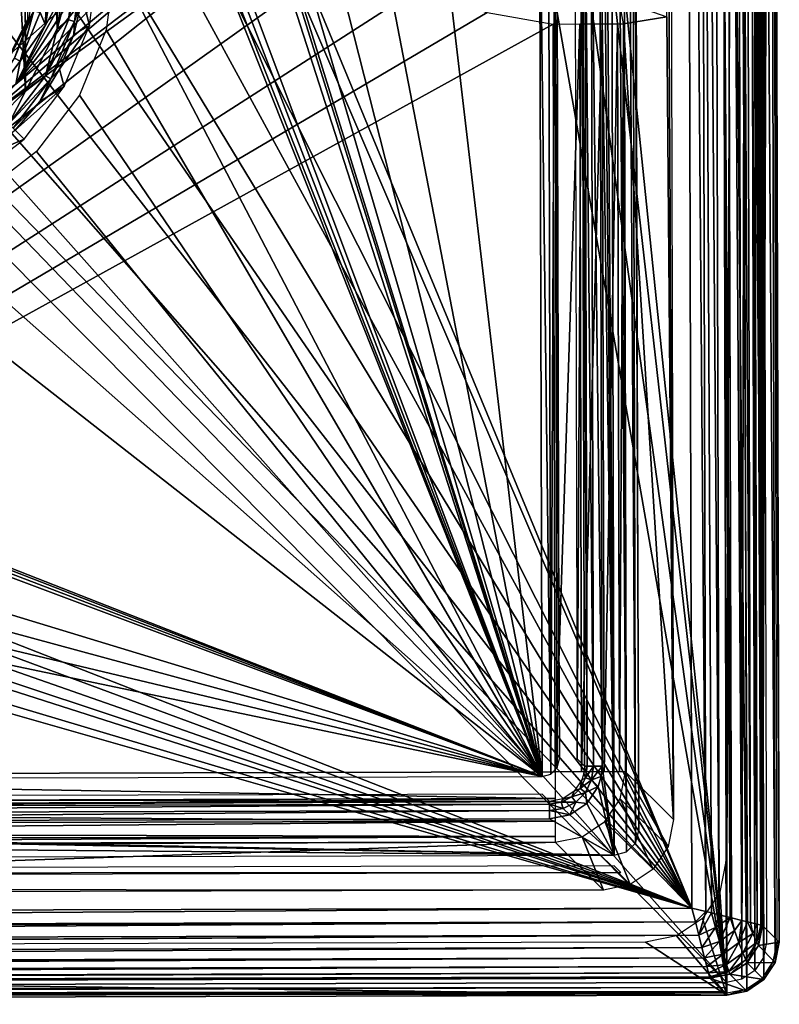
# Model space of a CAD drawing. Header units: millimetres. Extents: x -75 to 75, y -30 to 50.
# Tile 201 of 256: x 30 to 52, y -30 to -2. Entities that reach past the tile are written whole.
import ezdxf

# ---------------------------------------------------------------- set-up
doc = ezdxf.new("R2010")
doc.units = ezdxf.units.MM
doc.header["$LTSCALE"] = 81.481481
for name, color, linetype in [('631', 7, 'CONTINUOUS'), ('632', 7, 'CONTINUOUS'), ('633', 7, 'CONTINUOUS'), ('641', 7, 'CONTINUOUS'), ('646', 7, 'CONTINUOUS'), ('647', 7, 'CONTINUOUS'), ('653', 7, 'CONTINUOUS'), ('654', 7, 'CONTINUOUS'), ('655', 7, 'CONTINUOUS'), ('657', 7, 'CONTINUOUS'), ('662', 7, 'CONTINUOUS'), ('663', 7, 'CONTINUOUS'), ('675', 7, 'CONTINUOUS'), ('676', 7, 'CONTINUOUS'), ('677', 7, 'CONTINUOUS'), ('693', 7, 'CONTINUOUS'), ('749', 7, 'CONTINUOUS'), ('770', 7, 'CONTINUOUS'), ('771', 7, 'CONTINUOUS'), ('774', 7, 'CONTINUOUS'), ('775', 7, 'CONTINUOUS'), ('778', 7, 'CONTINUOUS'), ('781', 7, 'CONTINUOUS'), ('782', 7, 'CONTINUOUS'), ('787', 7, 'CONTINUOUS'), ('790', 7, 'CONTINUOUS'), ('791', 7, 'CONTINUOUS'), ('796', 7, 'CONTINUOUS'), ('799', 7, 'CONTINUOUS'), ('800', 7, 'CONTINUOUS'), ('850', 7, 'CONTINUOUS')]:
    doc.layers.add(name, color=color, linetype=linetype)

msp = doc.modelspace()

# ---------------------------------------------------------------- linework, layer by layer
at = {"layer": '631', "color": 7, "linetype": 'Continuous', "true_color": 0xe0f2ff}
for points in [[(49.871, 49.333, 160.5), (50.076, -28.941, 160.5), (46.05, 10.186, 160.5), (49.871, 49.333, 160.5)], [(50.307, 49.247, 160.5), (50.076, -28.941, 160.5), (49.871, 49.333, 160.5), (50.307, 49.247, 160.5)], [(50.511, -28.854, 160.5), (50.076, -28.941, 160.5), (50.307, 49.247, 160.5), (50.511, -28.854, 160.5)], [(50.676, 49.002, 160.5), (50.511, -28.854, 160.5), (50.307, 49.247, 160.5), (50.676, 49.002, 160.5)], [(50.879, -28.606, 160.5), (50.511, -28.854, 160.5), (50.676, 49.002, 160.5), (50.879, -28.606, 160.5)], [(50.924, 48.633, 160.5), (50.879, -28.606, 160.5), (50.676, 49.002, 160.5), (50.924, 48.633, 160.5)], [(51.125, -28.236, 160.5), (50.879, -28.606, 160.5), (50.924, 48.633, 160.5), (51.125, -28.236, 160.5)], [(51.012, 48.199, 160.5), (51.125, -28.236, 160.5), (50.924, 48.633, 160.5), (51.012, 48.199, 160.5)], [(51.21, -27.801, 160.5), (51.125, -28.236, 160.5), (51.012, 48.199, 160.5), (51.21, -27.801, 160.5)], [(37.662, 8.684, 160.5), (29.86, -3.381, 160.5), (37.397, 10.163, 160.5), (37.662, 8.684, 160.5)], [(29.86, -3.381, 160.5), (30.707, -1.707, 160.5), (37.397, 10.163, 160.5), (29.86, -3.381, 160.5)], [(30.707, -1.707, 160.5), (30.995, 0.146, 160.5), (37.397, 10.163, 160.5), (30.707, -1.707, 160.5)], [(46.05, 10.186, 160.5), (50.076, -28.941, 160.5), (45.793, 8.705, 160.5), (46.05, 10.186, 160.5)], [(45.793, 8.705, 160.5), (50.076, -28.941, 160.5), (45.045, 7.402, 160.5), (45.793, 8.705, 160.5)], [(38.417, 7.385, 160.5), (29.86, -3.381, 160.5), (37.662, 8.684, 160.5), (38.417, 7.385, 160.5)], [(39.57, 6.422, 160.5), (29.86, -3.381, 160.5), (38.417, 7.385, 160.5), (39.57, 6.422, 160.5)], [(45.045, 7.402, 160.5), (50.076, -28.941, 160.5), (43.897, 6.433, 160.5), (45.045, 7.402, 160.5)], [(50.076, -28.941, 160.5), (28.537, -4.711, 160.5), (43.897, 6.433, 160.5), (50.076, -28.941, 160.5)], [(43.897, 6.433, 160.5), (28.537, -4.711, 160.5), (42.486, 5.916, 160.5), (43.897, 6.433, 160.5)], [(40.984, 5.912, 160.5), (29.86, -3.381, 160.5), (39.57, 6.422, 160.5), (40.984, 5.912, 160.5)], [(42.486, 5.916, 160.5), (28.537, -4.711, 160.5), (40.984, 5.912, 160.5), (42.486, 5.916, 160.5)], [(28.537, -4.711, 160.5), (29.86, -3.381, 160.5), (40.984, 5.912, 160.5), (28.537, -4.711, 160.5)], [(26.867, -5.567, 160.5), (28.537, -4.711, 160.5), (50.076, -28.941, 160.5), (26.867, -5.567, 160.5)], [(-49.924, -29.202, 160.5), (26.867, -5.567, 160.5), (50.076, -28.941, 160.5), (-49.924, -29.202, 160.5)]]:
    msp.add_3dface(points, dxfattribs=at)
at = {"layer": '632', "color": 7, "linetype": 'Continuous', "true_color": 0xe0f2ff}
for points in [[(50.077, -29.304, 168), (49.871, 49.696, 168), (49.87, 45.891, 168), (50.077, -29.304, 168)], [(50.65, -29.188, 168), (49.871, 49.696, 168), (50.077, -29.304, 168), (50.65, -29.188, 168)], [(50.445, 49.583, 168), (49.871, 49.696, 168), (50.65, -29.188, 168), (50.445, 49.583, 168)], [(51.136, -28.862, 168), (50.445, 49.583, 168), (50.65, -29.188, 168), (51.136, -28.862, 168)], [(50.932, 49.259, 168), (50.445, 49.583, 168), (51.136, -28.862, 168), (50.932, 49.259, 168)], [(51.46, -28.374, 168), (50.932, 49.259, 168), (51.136, -28.862, 168), (51.46, -28.374, 168)], [(51.259, 48.773, 168), (50.932, 49.259, 168), (51.46, -28.374, 168), (51.259, 48.773, 168)], [(51.573, -27.8, 168), (51.259, 48.773, 168), (51.46, -28.374, 168), (51.573, -27.8, 168)], [(51.374, 48.2, 168), (51.259, 48.773, 168), (51.573, -27.8, 168), (51.374, 48.2, 168)], [(46.693, 45.698, 168), (46.362, 43.163, 168), (46.879, -25.323, 168), (46.693, 45.698, 168)], [(47.226, -25.229, 168), (46.693, 45.698, 168), (46.879, -25.323, 168), (47.226, -25.229, 168)], [(47.047, 45.603, 168), (46.693, 45.698, 168), (47.226, -25.229, 168), (47.047, 45.603, 168)], [(50.056, -25.499, 168), (50.077, -29.304, 168), (49.87, 45.891, 168), (50.056, -25.499, 168)], [(47.48, -24.977, 168), (47.047, 45.603, 168), (47.226, -25.229, 168), (47.48, -24.977, 168)], [(47.3, 45.349, 168), (47.047, 45.603, 168), (47.48, -24.977, 168), (47.3, 45.349, 168)], [(47.575, -24.623, 168), (47.3, 45.349, 168), (47.48, -24.977, 168), (47.575, -24.623, 168)], [(47.393, 45.001, 168), (47.3, 45.349, 168), (47.575, -24.623, 168), (47.393, 45.001, 168)], [(46.362, 43.163, 168), (46.43, 17.227, 168), (46.879, -25.323, 168), (46.362, 43.163, 168)], [(28.66, 25.268, 168), (30.138, -3.582, 168), (30.066, 23.87, 168), (28.66, 25.268, 168)], [(28.739, -4.988, 168), (30.138, -3.582, 168), (28.66, 25.268, 168), (28.739, -4.988, 168)], [(30.066, 23.87, 168), (31.033, -1.812, 168), (30.971, 22.105, 168), (30.066, 23.87, 168)], [(30.138, -3.582, 168), (31.033, -1.812, 168), (30.066, 23.87, 168), (30.138, -3.582, 168)], [(31.033, -1.812, 168), (31.338, 0.147, 168), (30.971, 22.105, 168), (31.033, -1.812, 168)], [(46.43, 17.227, 168), (46.467, 3.146, 168), (46.879, -25.323, 168), (46.43, 17.227, 168)], [(46.467, 3.146, 168), (46.534, -22.79, 168), (46.879, -25.323, 168), (46.467, 3.146, 168)], [(46.534, -22.79, 168), (46.506, -23.084, 168), (46.879, -25.323, 168), (46.534, -22.79, 168)], [(46.506, -23.084, 168), (46.421, -23.366, 168), (46.879, -25.323, 168), (46.506, -23.084, 168)], [(46.421, -23.366, 168), (46.097, -23.851, 168), (46.879, -25.323, 168), (46.421, -23.366, 168)], [(46.097, -23.851, 168), (45.613, -24.176, 168), (46.879, -25.323, 168), (46.097, -23.851, 168)], [(45.04, -24.292, 168), (2.355, -24.403, 168), (46.879, -25.323, 168), (45.04, -24.292, 168)], [(45.613, -24.176, 168), (45.04, -24.292, 168), (46.879, -25.323, 168), (45.613, -24.176, 168)], [(46.879, -25.323, 168), (-44.913, -24.527, 168), (-46.745, -25.567, 168), (46.879, -25.323, 168)], [(-2.227, -24.415, 168), (-44.913, -24.527, 168), (46.879, -25.323, 168), (-2.227, -24.415, 168)], [(2.355, -24.403, 168), (-2.227, -24.415, 168), (46.879, -25.323, 168), (2.355, -24.403, 168)], [(49.884, -26.378, 168), (50.077, -29.304, 168), (50.056, -25.499, 168), (49.884, -26.378, 168)], [(49.392, -27.122, 168), (50.077, -29.304, 168), (49.884, -26.378, 168), (49.392, -27.122, 168)], [(48.652, -27.621, 168), (50.077, -29.304, 168), (49.392, -27.122, 168), (48.652, -27.621, 168)], [(47.768, -27.8, 168), (50.077, -29.304, 168), (48.652, -27.621, 168), (47.768, -27.8, 168)], [(-47.622, -28.049, 168), (50.077, -29.304, 168), (47.768, -27.8, 168), (-47.622, -28.049, 168)], [(-49.923, -29.565, 168), (50.077, -29.304, 168), (-47.622, -28.049, 168), (-49.923, -29.565, 168)]]:
    msp.add_3dface(points, dxfattribs=at)
at = {"layer": '633', "color": 7, "linetype": 'Continuous', "true_color": 0xe0f2ff}
for points in [[(29.353, 23.349, 165.5), (30.133, 21.83, 165.5), (29.422, -3.065, 165.5), (29.353, 23.349, 165.5)], [(29.422, -3.065, 165.5), (30.133, 21.83, 165.5), (30.194, -1.542, 165.5), (29.422, -3.065, 165.5)]]:
    msp.add_3dface(points, dxfattribs=at)
at = {"layer": '641', "color": 7, "linetype": 'Continuous', "true_color": 0xe0f2ff}
for points in [[(30.495, 0.145, 160.996), (30.378, -1.295, 160.748), (30.231, -1.554, 160.996), (30.495, 0.145, 160.996)], [(30.747, 0.146, 160.566), (30.707, -1.707, 160.5), (30.555, -1.342, 160.566), (30.747, 0.146, 160.566)], [(30.995, 0.146, 160.5), (30.707, -1.707, 160.5), (30.747, 0.146, 160.566), (30.995, 0.146, 160.5)], [(30.378, -1.295, 160.748), (29.826, -2.639, 160.748), (30.231, -1.554, 160.996), (30.378, -1.295, 160.748)], [(30.378, -1.295, 160.748), (29.984, -2.73, 160.566), (29.826, -2.639, 160.748), (30.378, -1.295, 160.748)], [(30.555, -1.342, 160.566), (29.984, -2.73, 160.566), (30.378, -1.295, 160.748), (30.555, -1.342, 160.566)], [(30.555, -1.342, 160.566), (30.707, -1.707, 160.5), (29.984, -2.73, 160.566), (30.555, -1.342, 160.566)], [(30.231, -1.554, 160.996), (29.826, -2.639, 160.748), (29.454, -3.088, 160.996), (30.231, -1.554, 160.996)], [(30.707, -1.707, 160.5), (29.86, -3.381, 160.5), (29.984, -2.73, 160.566), (30.707, -1.707, 160.5)], [(29.984, -2.73, 160.566), (29.074, -3.923, 160.566), (29.826, -2.639, 160.748), (29.984, -2.73, 160.566)], [(29.984, -2.73, 160.566), (29.86, -3.381, 160.5), (29.074, -3.923, 160.566), (29.984, -2.73, 160.566)]]:
    msp.add_3dface(points, dxfattribs=at)
at = {"layer": '646', "color": 7, "linetype": 'Continuous', "true_color": 0xe0f2ff}
for points in [[(32.738, 7.755, 163), (44.825, -23.081, 163), (32.918, 7.937, 163), (32.738, 7.755, 163)], [(32.918, 7.937, 163), (44.825, -23.081, 163), (33.17, 8.006, 163), (32.918, 7.937, 163)], [(33.17, 8.006, 163), (44.825, -23.081, 163), (34.824, 8.011, 163), (33.17, 8.006, 163)], [(34.824, 8.011, 163), (44.825, -23.081, 163), (35.106, 7.924, 163), (34.824, 8.011, 163)], [(35.106, 7.924, 163), (44.825, -23.081, 163), (35.29, 7.692, 163), (35.106, 7.924, 163)], [(32.673, 7.507, 163), (44.825, -23.081, 163), (32.738, 7.755, 163), (32.673, 7.507, 163)], [(35.29, 7.692, 163), (44.825, -23.081, 163), (36.317, 5.895, 163), (35.29, 7.692, 163)], [(32.692, 0.151, 163), (44.825, -23.081, 163), (32.673, 7.507, 163), (32.692, 0.151, 163)], [(36.317, 5.895, 163), (44.825, -23.081, 163), (37.83, 4.483, 163), (36.317, 5.895, 163)], [(37.83, 4.483, 163), (44.825, -23.081, 163), (39.695, 3.584, 163), (37.83, 4.483, 163)], [(39.695, 3.584, 163), (44.825, -23.081, 163), (41.742, 3.279, 163), (39.695, 3.584, 163)], [(41.742, 3.279, 163), (44.825, -23.081, 163), (44.757, 3.287, 163), (41.742, 3.279, 163)], [(45.005, 3.221, 163), (44.757, 3.287, 163), (45.077, -23.012, 163), (45.005, 3.221, 163)], [(44.757, 3.287, 163), (44.825, -23.081, 163), (45.077, -23.012, 163), (44.757, 3.287, 163)], [(45.187, 3.041, 163), (45.005, 3.221, 163), (45.077, -23.012, 163), (45.187, 3.041, 163)], [(45.257, -22.83, 163), (45.187, 3.041, 163), (45.077, -23.012, 163), (45.257, -22.83, 163)], [(45.323, -22.581, 163), (45.187, 3.041, 163), (45.257, -22.83, 163), (45.323, -22.581, 163)], [(45.256, 2.788, 163), (45.187, 3.041, 163), (45.323, -22.581, 163), (45.256, 2.788, 163)], [(32.435, -1.841, 163), (44.825, -23.081, 163), (32.692, 0.151, 163), (32.435, -1.841, 163)], [(31.672, -3.698, 163), (44.825, -23.081, 163), (32.435, -1.841, 163), (31.672, -3.698, 163)], [(30.453, -5.295, 163), (44.825, -23.081, 163), (31.672, -3.698, 163), (30.453, -5.295, 163)], [(28.863, -6.521, 163), (44.825, -23.081, 163), (30.453, -5.295, 163), (28.863, -6.521, 163)], [(27.01, -7.295, 163), (44.825, -23.081, 163), (28.863, -6.521, 163), (27.01, -7.295, 163)], [(5.414, -7.613, 163), (44.825, -23.081, 163), (25.02, -7.562, 163), (5.414, -7.613, 163)], [(25.02, -7.562, 163), (44.825, -23.081, 163), (27.01, -7.295, 163), (25.02, -7.562, 163)], [(4.982, -7.864, 163), (44.825, -23.081, 163), (5.161, -7.682, 163), (4.982, -7.864, 163)], [(5.161, -7.682, 163), (44.825, -23.081, 163), (5.414, -7.613, 163), (5.161, -7.682, 163)], [(4.917, -8.112, 163), (44.825, -23.081, 163), (4.982, -7.864, 163), (4.917, -8.112, 163)], [(4.924, -10.922, 163), (44.825, -23.081, 163), (4.917, -8.112, 163), (4.924, -10.922, 163)], [(4.757, -12.203, 163), (44.825, -23.081, 163), (4.924, -10.922, 163), (4.757, -12.203, 163)], [(4.261, -13.395, 163), (44.825, -23.081, 163), (4.757, -12.203, 163), (4.261, -13.395, 163)], [(3.47, -14.417, 163), (44.825, -23.081, 163), (4.261, -13.395, 163), (3.47, -14.417, 163)], [(2.706, -23.191, 163), (44.825, -23.081, 163), (3.47, -14.417, 163), (2.706, -23.191, 163)]]:
    msp.add_3dface(points, dxfattribs=at)
at = {"layer": '647', "color": 7, "linetype": 'Continuous', "true_color": 0xe0f2ff}
for points in [[(51.374, 48.2, 168), (51.573, -27.8, 168), (51.312, 48.199, 160.797), (51.374, 48.2, 168)], [(51.312, 48.199, 160.797), (51.573, -27.8, 168), (51.51, -27.8, 160.797), (51.312, 48.199, 160.797)]]:
    msp.add_3dface(points, dxfattribs=at)
at = {"layer": '653', "color": 7, "linetype": 'Continuous', "true_color": 0xe0f2ff}
for points in [[(-49.923, -29.565, 168), (-49.923, -29.502, 160.797), (50.077, -29.241, 160.797), (-49.923, -29.565, 168)], [(50.077, -29.304, 168), (-49.923, -29.565, 168), (50.077, -29.241, 160.797), (50.077, -29.304, 168)]]:
    msp.add_3dface(points, dxfattribs=at)
at = {"layer": '654', "color": 7, "linetype": 'Continuous', "true_color": 0xe0f2ff}
for points in [[(51.51, -27.8, 160.797), (51.46, -28.374, 168), (51.402, -28.351, 160.797), (51.51, -27.8, 160.797)], [(51.573, -27.8, 168), (51.46, -28.374, 168), (51.51, -27.8, 160.797), (51.573, -27.8, 168)], [(51.402, -28.351, 160.797), (51.136, -28.862, 168), (51.092, -28.818, 160.797), (51.402, -28.351, 160.797)], [(51.46, -28.374, 168), (51.136, -28.862, 168), (51.402, -28.351, 160.797), (51.46, -28.374, 168)], [(51.092, -28.818, 160.797), (50.65, -29.188, 168), (50.626, -29.13, 160.797), (51.092, -28.818, 160.797)], [(51.136, -28.862, 168), (50.65, -29.188, 168), (51.092, -28.818, 160.797), (51.136, -28.862, 168)], [(50.65, -29.188, 168), (50.077, -29.304, 168), (50.626, -29.13, 160.797), (50.65, -29.188, 168)], [(50.077, -29.304, 168), (50.077, -29.241, 160.797), (50.626, -29.13, 160.797), (50.077, -29.304, 168)]]:
    msp.add_3dface(points, dxfattribs=at)
at = {"layer": '655', "color": 7, "linetype": 'Continuous', "true_color": 0xe0f2ff}
for points in [[(46.879, -25.622, 167.721), (-46.745, -25.867, 167.721), (47.07, -25.812, 165), (46.879, -25.622, 167.721)], [(47.07, -25.812, 165), (-46.745, -25.867, 167.721), (-46.934, -26.057, 165), (47.07, -25.812, 165)]]:
    msp.add_3dface(points, dxfattribs=at)
at = {"layer": '657', "color": 7, "linetype": 'Continuous', "true_color": 0xe0f2ff}
for points in [[(-49.924, -29.202, 160.5), (50.076, -28.941, 160.5), (50.076, -29.09, 160.54), (-49.924, -29.202, 160.5)], [(-49.923, -29.351, 160.54), (-49.924, -29.202, 160.5), (50.076, -29.09, 160.54), (-49.923, -29.351, 160.54)], [(50.076, -29.2, 160.648), (-49.923, -29.351, 160.54), (50.076, -29.09, 160.54), (50.076, -29.2, 160.648)], [(50.077, -29.241, 160.797), (-49.923, -29.461, 160.648), (50.076, -29.2, 160.648), (50.077, -29.241, 160.797)], [(-49.923, -29.461, 160.648), (-49.923, -29.351, 160.54), (50.076, -29.2, 160.648), (-49.923, -29.461, 160.648)], [(50.077, -29.241, 160.797), (-49.923, -29.502, 160.797), (-49.923, -29.461, 160.648), (50.077, -29.241, 160.797)]]:
    msp.add_3dface(points, dxfattribs=at)
at = {"layer": '662', "color": 7, "linetype": 'Continuous', "true_color": 0xe0f2ff}
for points in [[(2.707, -23.691, 163.474), (2.353, -23.904, 167.526), (45.039, -23.792, 167.526), (2.707, -23.691, 163.474)], [(44.826, -23.581, 163.474), (2.707, -23.691, 163.474), (45.039, -23.792, 167.526), (44.826, -23.581, 163.474)]]:
    msp.add_3dface(points, dxfattribs=at)
at = {"layer": '663', "color": 7, "linetype": 'Continuous', "true_color": 0xe0f2ff}
for points in [[(45.756, 2.79, 163.474), (45.822, -22.579, 163.474), (45.967, 3.145, 167.526), (45.756, 2.79, 163.474)], [(45.822, -22.579, 163.474), (46.035, -22.791, 167.526), (45.967, 3.145, 167.526), (45.822, -22.579, 163.474)]]:
    msp.add_3dface(points, dxfattribs=at)
at = {"layer": '675', "color": 7, "linetype": 'Continuous', "true_color": 0xe0f2ff}
for points in [[(45.967, 3.145, 167.526), (46.035, -22.791, 167.526), (46.11, -22.791, 167.765), (45.967, 3.145, 167.526)], [(46.042, 3.145, 167.765), (45.967, 3.145, 167.526), (46.11, -22.791, 167.765), (46.042, 3.145, 167.765)], [(46.292, -22.79, 167.937), (46.042, 3.145, 167.765), (46.11, -22.791, 167.765), (46.292, -22.79, 167.937)], [(46.224, 3.145, 167.937), (46.042, 3.145, 167.765), (46.292, -22.79, 167.937), (46.224, 3.145, 167.937)], [(46.534, -22.79, 168), (46.467, 3.146, 168), (46.224, 3.145, 167.937), (46.534, -22.79, 168)], [(46.534, -22.79, 168), (46.224, 3.145, 167.937), (46.292, -22.79, 167.937), (46.534, -22.79, 168)]]:
    msp.add_3dface(points, dxfattribs=at)
at = {"layer": '676', "color": 7, "linetype": 'Continuous', "true_color": 0xe0f2ff}
for points in [[(46.11, -22.791, 167.765), (46.016, -22.988, 167.531), (46.062, -23.124, 167.771), (46.11, -22.791, 167.765)], [(46.11, -22.791, 167.765), (46.035, -22.791, 167.526), (46.016, -22.988, 167.531), (46.11, -22.791, 167.765)], [(46.292, -22.79, 167.937), (46.062, -23.124, 167.771), (46.237, -23.181, 167.941), (46.292, -22.79, 167.937)], [(46.292, -22.79, 167.937), (46.11, -22.791, 167.765), (46.062, -23.124, 167.771), (46.292, -22.79, 167.937)], [(46.534, -22.79, 168), (46.292, -22.79, 167.937), (46.237, -23.181, 167.941), (46.534, -22.79, 168)], [(46.506, -23.084, 168), (46.534, -22.79, 168), (46.237, -23.181, 167.941), (46.506, -23.084, 168)], [(45.96, -23.176, 167.534), (45.744, -23.499, 167.537), (45.911, -23.426, 167.774), (45.96, -23.176, 167.534)], [(46.062, -23.124, 167.771), (45.96, -23.176, 167.534), (45.911, -23.426, 167.774), (46.062, -23.124, 167.771)], [(46.062, -23.124, 167.771), (45.911, -23.426, 167.774), (46.237, -23.181, 167.941), (46.062, -23.124, 167.771)], [(46.237, -23.181, 167.941), (45.911, -23.426, 167.774), (46.062, -23.535, 167.942), (46.237, -23.181, 167.941)], [(46.016, -22.988, 167.531), (45.96, -23.176, 167.534), (46.062, -23.124, 167.771), (46.016, -22.988, 167.531)], [(46.421, -23.366, 168), (46.237, -23.181, 167.941), (46.062, -23.535, 167.942), (46.421, -23.366, 168)], [(46.421, -23.366, 168), (46.506, -23.084, 168), (46.237, -23.181, 167.941), (46.421, -23.366, 168)], [(45.744, -23.499, 167.537), (45.421, -23.716, 167.534), (45.673, -23.666, 167.774), (45.744, -23.499, 167.537)], [(45.911, -23.426, 167.774), (45.744, -23.499, 167.537), (45.673, -23.666, 167.774), (45.911, -23.426, 167.774)], [(45.911, -23.426, 167.774), (45.673, -23.666, 167.774), (46.062, -23.535, 167.942), (45.911, -23.426, 167.774)], [(46.097, -23.851, 168), (46.421, -23.366, 168), (46.062, -23.535, 167.942), (46.097, -23.851, 168)], [(45.421, -23.716, 167.534), (45.039, -23.792, 167.526), (45.372, -23.818, 167.771), (45.421, -23.716, 167.534)], [(45.372, -23.818, 167.771), (45.039, -23.792, 167.526), (45.039, -23.868, 167.765), (45.372, -23.818, 167.771)], [(45.673, -23.666, 167.774), (45.421, -23.716, 167.534), (45.372, -23.818, 167.771), (45.673, -23.666, 167.774)], [(45.673, -23.666, 167.774), (45.372, -23.818, 167.771), (45.783, -23.815, 167.942), (45.673, -23.666, 167.774)], [(46.062, -23.535, 167.942), (45.673, -23.666, 167.774), (45.783, -23.815, 167.942), (46.062, -23.535, 167.942)], [(46.097, -23.851, 168), (46.062, -23.535, 167.942), (45.783, -23.815, 167.942), (46.097, -23.851, 168)], [(45.372, -23.818, 167.771), (45.039, -23.868, 167.765), (45.429, -23.993, 167.941), (45.372, -23.818, 167.771)], [(45.429, -23.993, 167.941), (45.039, -23.868, 167.765), (45.04, -24.05, 167.937), (45.429, -23.993, 167.941)], [(45.613, -24.176, 168), (45.429, -23.993, 167.941), (45.04, -24.05, 167.937), (45.613, -24.176, 168)], [(45.04, -24.292, 168), (45.613, -24.176, 168), (45.04, -24.05, 167.937), (45.04, -24.292, 168)], [(45.783, -23.815, 167.942), (45.372, -23.818, 167.771), (45.429, -23.993, 167.941), (45.783, -23.815, 167.942)], [(45.613, -24.176, 168), (45.783, -23.815, 167.942), (45.429, -23.993, 167.941), (45.613, -24.176, 168)], [(45.613, -24.176, 168), (46.097, -23.851, 168), (45.783, -23.815, 167.942), (45.613, -24.176, 168)]]:
    msp.add_3dface(points, dxfattribs=at)
at = {"layer": '677', "color": 7, "linetype": 'Continuous', "true_color": 0xe0f2ff}
for points in [[(45.039, -23.792, 167.526), (2.353, -23.904, 167.526), (2.353, -23.979, 167.765), (45.039, -23.792, 167.526)], [(45.039, -23.868, 167.765), (45.039, -23.792, 167.526), (2.353, -23.979, 167.765), (45.039, -23.868, 167.765)], [(2.354, -24.161, 167.937), (45.039, -23.868, 167.765), (2.353, -23.979, 167.765), (2.354, -24.161, 167.937)], [(45.04, -24.05, 167.937), (45.039, -23.868, 167.765), (2.354, -24.161, 167.937), (45.04, -24.05, 167.937)], [(2.355, -24.403, 168), (45.04, -24.05, 167.937), (2.354, -24.161, 167.937), (2.355, -24.403, 168)], [(2.355, -24.403, 168), (45.04, -24.292, 168), (45.04, -24.05, 167.937), (2.355, -24.403, 168)]]:
    msp.add_3dface(points, dxfattribs=at)
at = {"layer": '693', "color": 7, "linetype": 'Continuous', "true_color": 0xe0f2ff}
for points in [[(31.954, -1.713, 163.456), (32.194, 0.149, 163.456), (31.755, -0.921, 167.544), (31.954, -1.713, 163.456)], [(31.507, -1.965, 167.544), (31.954, -1.713, 163.456), (31.755, -0.921, 167.544), (31.507, -1.965, 167.544)], [(31.1, -2.957, 167.544), (31.954, -1.713, 163.456), (31.507, -1.965, 167.544), (31.1, -2.957, 167.544)], [(31.24, -3.45, 163.456), (31.954, -1.713, 163.456), (31.1, -2.957, 167.544), (31.24, -3.45, 163.456)], [(30.541, -3.874, 167.544), (31.24, -3.45, 163.456), (31.1, -2.957, 167.544), (30.541, -3.874, 167.544)], [(30.1, -4.943, 163.456), (31.24, -3.45, 163.456), (29.847, -4.691, 167.544), (30.1, -4.943, 163.456)], [(29.847, -4.691, 167.544), (31.24, -3.45, 163.456), (30.541, -3.874, 167.544), (29.847, -4.691, 167.544)], [(29.033, -5.39, 167.544), (30.1, -4.943, 163.456), (29.847, -4.691, 167.544), (29.033, -5.39, 167.544)], [(28.613, -6.091, 163.456), (30.1, -4.943, 163.456), (29.033, -5.39, 167.544), (28.613, -6.091, 163.456)]]:
    msp.add_3dface(points, dxfattribs=at)
at = {"layer": '749', "color": 7, "linetype": 'Continuous', "true_color": 0xe0f2ff}
for points in [[(31.033, -1.812, 168), (31.356, -1.555, 167.94), (31.576, 0.148, 167.94), (31.033, -1.812, 168)], [(31.338, 0.147, 168), (31.033, -1.812, 168), (31.576, 0.148, 167.94), (31.338, 0.147, 168)], [(31.531, -1.601, 167.775), (31.756, 0.148, 167.775), (31.356, -1.555, 167.94), (31.531, -1.601, 167.775)], [(31.356, -1.555, 167.94), (31.756, 0.148, 167.775), (31.576, 0.148, 167.94), (31.356, -1.555, 167.94)], [(31.531, -1.601, 167.775), (31.837, 0.148, 167.544), (31.756, 0.148, 167.775), (31.531, -1.601, 167.775)], [(31.755, -0.921, 167.544), (31.837, 0.148, 167.544), (31.531, -1.601, 167.775), (31.755, -0.921, 167.544)], [(31.507, -1.965, 167.544), (31.755, -0.921, 167.544), (31.531, -1.601, 167.775), (31.507, -1.965, 167.544)], [(30.703, -3.142, 167.94), (31.531, -1.601, 167.775), (31.356, -1.555, 167.94), (30.703, -3.142, 167.94)], [(31.033, -1.812, 168), (30.703, -3.142, 167.94), (31.356, -1.555, 167.94), (31.033, -1.812, 168)], [(30.86, -3.232, 167.775), (31.531, -1.601, 167.775), (30.703, -3.142, 167.94), (30.86, -3.232, 167.775)], [(30.86, -3.232, 167.775), (31.507, -1.965, 167.544), (31.531, -1.601, 167.775), (30.86, -3.232, 167.775)], [(31.033, -1.812, 168), (30.138, -3.582, 168), (30.703, -3.142, 167.94), (31.033, -1.812, 168)], [(31.1, -2.957, 167.544), (31.507, -1.965, 167.544), (30.86, -3.232, 167.775), (31.1, -2.957, 167.544)], [(30.541, -3.874, 167.544), (31.1, -2.957, 167.544), (30.86, -3.232, 167.775), (30.541, -3.874, 167.544)], [(29.662, -4.507, 167.94), (30.86, -3.232, 167.775), (30.703, -3.142, 167.94), (29.662, -4.507, 167.94)], [(30.138, -3.582, 168), (29.662, -4.507, 167.94), (30.703, -3.142, 167.94), (30.138, -3.582, 168)], [(29.79, -4.634, 167.775), (30.86, -3.232, 167.775), (29.662, -4.507, 167.94), (29.79, -4.634, 167.775)], [(29.79, -4.634, 167.775), (30.541, -3.874, 167.544), (30.86, -3.232, 167.775), (29.79, -4.634, 167.775)], [(30.138, -3.582, 168), (28.739, -4.988, 168), (29.662, -4.507, 167.94), (30.138, -3.582, 168)], [(29.847, -4.691, 167.544), (30.541, -3.874, 167.544), (29.79, -4.634, 167.775), (29.847, -4.691, 167.544)]]:
    msp.add_3dface(points, dxfattribs=at)
at = {"layer": '770', "linetype": 'Continuous'}
for points in [[(49.09, -26.827, 225), (48.897, 47.213, 225), (31.688, 15.219, 225), (49.09, -26.827, 225)], [(31.966, 13.149, 225), (49.09, -26.827, 225), (31.688, 15.219, 225), (31.966, 13.149, 225)], [(31.982, 7.149, 225), (49.09, -26.827, 225), (31.966, 13.149, 225), (31.982, 7.149, 225)], [(31.714, 5.078, 225), (49.09, -26.827, 225), (31.982, 7.149, 225), (31.714, 5.078, 225)], [(30.92, 3.146, 225), (49.09, -26.827, 225), (31.714, 5.078, 225), (30.92, 3.146, 225)], [(29.653, 1.486, 225), (49.09, -26.827, 225), (30.92, 3.146, 225), (29.653, 1.486, 225)], [(28, 0.21, 225), (49.09, -26.827, 225), (29.653, 1.486, 225), (28, 0.21, 225)], [(26.072, -0.594, 225), (49.09, -26.827, 225), (28, 0.21, 225), (26.072, -0.594, 225)], [(24.002, -0.872, 225), (49.09, -26.827, 225), (26.072, -0.594, 225), (24.002, -0.872, 225)], [(4.757, -9.484, 225), (49.09, -26.827, 225), (24.002, -0.872, 225), (4.757, -9.484, 225)], [(4.697, -10.36, 225), (49.09, -26.827, 225), (4.757, -9.484, 225), (4.697, -10.36, 225)], [(4.307, -11.146, 225), (49.09, -26.827, 225), (4.697, -10.36, 225), (4.307, -11.146, 225)], [(3.645, -11.723, 225), (49.09, -26.827, 225), (4.307, -11.146, 225), (3.645, -11.723, 225)], [(2.813, -12.003, 225), (49.09, -26.827, 225), (3.645, -11.723, 225), (2.813, -12.003, 225)], [(-48.949, -27.083, 225), (49.09, -26.827, 225), (-2.75, -12.017, 225), (-48.949, -27.083, 225)], [(-2.75, -12.017, 225), (49.09, -26.827, 225), (0.032, -12.185, 225), (-2.75, -12.017, 225)], [(0.032, -12.185, 225), (49.09, -26.827, 225), (2.813, -12.003, 225), (0.032, -12.185, 225)]]:
    msp.add_3dface(points, dxfattribs=at)
at = {"layer": '771', "linetype": 'Continuous'}
for points in [[(36.316, 6.21, 222), (36.356, 5.895, 222), (6.434, -23.056, 222), (36.316, 6.21, 222)], [(36.316, 6.21, 222), (6.434, -23.056, 222), (29.839, 1.301, 222), (36.316, 6.21, 222)], [(36.356, 5.895, 222), (36.889, 3.826, 222), (6.434, -23.056, 222), (36.356, 5.895, 222)], [(36.889, 3.826, 222), (37.927, 1.957, 222), (6.434, -23.056, 222), (36.889, 3.826, 222)], [(37.927, 1.957, 222), (39.402, 0.411, 222), (6.434, -23.056, 222), (37.927, 1.957, 222)], [(39.402, 0.411, 222), (41.219, -0.714, 222), (6.434, -23.056, 222), (39.402, 0.411, 222)], [(41.219, -0.714, 222), (43.261, -1.344, 222), (6.434, -23.056, 222), (41.219, -0.714, 222)], [(43.261, -1.344, 222), (45.142, -1.671, 222), (6.434, -23.056, 222), (43.261, -1.344, 222)], [(45.142, -1.671, 222), (45.198, -22.954, 222), (6.434, -23.056, 222), (45.142, -1.671, 222)]]:
    msp.add_3dface(points, dxfattribs=at)
at = {"layer": '774', "linetype": 'Continuous'}
for points in [[(49.595, -28.825, 223.017), (-49.444, -29.084, 223.017), (50.077, -29.304, 168), (49.595, -28.825, 223.017)], [(50.077, -29.304, 168), (-49.444, -29.084, 223.017), (-49.923, -29.565, 168), (50.077, -29.304, 168)]]:
    msp.add_3dface(points, dxfattribs=at)
at = {"layer": '775', "linetype": 'Continuous'}
for points in [[(51.374, 48.2, 168), (51.091, -27.321, 223.017), (51.573, -27.8, 168), (51.374, 48.2, 168)], [(51.091, -27.321, 223.017), (51.374, 48.2, 168), (51.168, 25.431, 198.451), (51.091, -27.321, 223.017)], [(50.896, 47.718, 223.017), (51.091, -27.321, 223.017), (51.004, 32.988, 215), (50.896, 47.718, 223.017)], [(51.004, 32.988, 215), (51.091, -27.321, 223.017), (51.015, 30.171, 214.595), (51.004, 32.988, 215)], [(51.015, 30.171, 214.595), (51.091, -27.321, 223.017), (51.032, 27.582, 213.413), (51.015, 30.171, 214.595)], [(51.032, 27.582, 213.413), (51.091, -27.321, 223.017), (51.054, 25.431, 211.549), (51.032, 27.582, 213.413)], [(51.054, 25.431, 211.549), (51.091, -27.321, 223.017), (51.079, 23.892, 209.154), (51.054, 25.431, 211.549)], [(51.151, 23.893, 200.846), (51.091, -27.321, 223.017), (51.168, 25.431, 198.451), (51.151, 23.893, 200.846)], [(51.079, 23.892, 209.154), (51.091, -27.321, 223.017), (51.105, 23.09, 206.423), (51.079, 23.892, 209.154)], [(51.129, 23.091, 203.577), (51.091, -27.321, 223.017), (51.151, 23.893, 200.846), (51.129, 23.091, 203.577)], [(51.105, 23.09, 206.423), (51.091, -27.321, 223.017), (51.129, 23.091, 203.577), (51.105, 23.09, 206.423)]]:
    msp.add_3dface(points, dxfattribs=at)
at = {"layer": '778', "linetype": 'Continuous'}
for points in [[(51.573, -27.8, 168), (51.091, -27.321, 223.017), (50.979, -27.895, 223.021), (51.573, -27.8, 168)], [(50.979, -27.895, 223.021), (50.655, -28.383, 223.023), (51.46, -28.375, 168), (50.979, -27.895, 223.021)], [(51.573, -27.8, 168), (50.979, -27.895, 223.021), (51.46, -28.375, 168), (51.573, -27.8, 168)], [(50.655, -28.383, 223.023), (50.169, -28.709, 223.021), (51.136, -28.862, 168), (50.655, -28.383, 223.023)], [(51.46, -28.375, 168), (50.655, -28.383, 223.023), (51.136, -28.862, 168), (51.46, -28.375, 168)], [(50.169, -28.709, 223.021), (49.595, -28.825, 223.017), (50.651, -29.188, 168), (50.169, -28.709, 223.021)], [(49.595, -28.825, 223.017), (50.077, -29.304, 168), (50.651, -29.188, 168), (49.595, -28.825, 223.017)], [(51.136, -28.862, 168), (50.169, -28.709, 223.021), (50.651, -29.188, 168), (51.136, -28.862, 168)]]:
    msp.add_3dface(points, dxfattribs=at)
at = {"layer": '781', "linetype": 'Continuous'}
for points in [[(50.562, 47.634, 224.106), (50.317, 47.572, 224.407), (50.758, -27.239, 224.106), (50.562, 47.634, 224.106)], [(50.744, 47.68, 223.765), (50.562, 47.634, 224.106), (50.939, -27.284, 223.765), (50.744, 47.68, 223.765)], [(50.939, -27.284, 223.765), (50.562, 47.634, 224.106), (50.758, -27.239, 224.106), (50.939, -27.284, 223.765)], [(50.856, 47.708, 223.398), (50.744, 47.68, 223.765), (51.052, -27.311, 223.398), (50.856, 47.708, 223.398)], [(51.052, -27.311, 223.398), (50.744, 47.68, 223.765), (50.939, -27.284, 223.765), (51.052, -27.311, 223.398)], [(51.091, -27.321, 223.017), (50.896, 47.718, 223.017), (50.856, 47.708, 223.398), (51.091, -27.321, 223.017)], [(51.091, -27.321, 223.017), (50.856, 47.708, 223.398), (51.052, -27.311, 223.398), (51.091, -27.321, 223.017)], [(49.669, 47.408, 224.845), (49.291, 47.313, 224.961), (49.864, -27.018, 224.845), (49.669, 47.408, 224.845)], [(50.016, 47.496, 224.657), (49.669, 47.408, 224.845), (50.211, -27.104, 224.657), (50.016, 47.496, 224.657)], [(50.174, -27.095, 224.681), (49.669, 47.408, 224.845), (49.864, -27.018, 224.845), (50.174, -27.095, 224.681)], [(50.211, -27.104, 224.657), (49.669, 47.408, 224.845), (50.174, -27.095, 224.681), (50.211, -27.104, 224.657)], [(50.317, 47.572, 224.407), (50.016, 47.496, 224.657), (50.512, -27.178, 224.407), (50.317, 47.572, 224.407)], [(50.512, -27.178, 224.407), (50.016, 47.496, 224.657), (50.211, -27.104, 224.657), (50.512, -27.178, 224.407)], [(50.664, -27.216, 224.235), (50.317, 47.572, 224.407), (50.512, -27.178, 224.407), (50.664, -27.216, 224.235)], [(50.758, -27.239, 224.106), (50.317, 47.572, 224.407), (50.664, -27.216, 224.235), (50.758, -27.239, 224.106)], [(49.291, 47.313, 224.961), (48.897, 47.213, 225), (49.485, -26.924, 224.961), (49.291, 47.313, 224.961)], [(48.897, 47.213, 225), (49.09, -26.827, 225), (49.485, -26.924, 224.961), (48.897, 47.213, 225)], [(49.864, -27.018, 224.845), (49.291, 47.313, 224.961), (49.643, -26.963, 224.922), (49.864, -27.018, 224.845)], [(49.643, -26.963, 224.922), (49.291, 47.313, 224.961), (49.485, -26.924, 224.961), (49.643, -26.963, 224.922)]]:
    msp.add_3dface(points, dxfattribs=at)
at = {"layer": '782', "linetype": 'Continuous'}
for points in [[(49.19, -27.221, 224.961), (49.09, -26.827, 225), (-49.047, -27.477, 224.961), (49.19, -27.221, 224.961)], [(49.09, -26.827, 225), (-48.949, -27.083, 225), (-49.047, -27.477, 224.961), (49.09, -26.827, 225)], [(49.286, -27.599, 224.845), (49.19, -27.221, 224.961), (-49.141, -27.856, 224.845), (49.286, -27.599, 224.845)], [(-49.141, -27.856, 224.845), (49.19, -27.221, 224.961), (-49.086, -27.635, 224.922), (-49.141, -27.856, 224.845)], [(-49.086, -27.635, 224.922), (49.19, -27.221, 224.961), (-49.047, -27.477, 224.961), (-49.086, -27.635, 224.922)], [(-49.226, -28.203, 224.657), (49.286, -27.599, 224.845), (-49.217, -28.167, 224.681), (-49.226, -28.203, 224.657)], [(49.373, -27.946, 224.657), (49.286, -27.599, 224.845), (-49.226, -28.203, 224.657), (49.373, -27.946, 224.657)], [(-49.217, -28.167, 224.681), (49.286, -27.599, 224.845), (-49.141, -27.856, 224.845), (-49.217, -28.167, 224.681)], [(-49.301, -28.505, 224.407), (49.373, -27.946, 224.657), (-49.226, -28.203, 224.657), (-49.301, -28.505, 224.407)], [(49.449, -28.247, 224.407), (49.373, -27.946, 224.657), (-49.301, -28.505, 224.407), (49.449, -28.247, 224.407)], [(49.511, -28.492, 224.106), (49.449, -28.247, 224.407), (-49.362, -28.75, 224.106), (49.511, -28.492, 224.106)], [(-49.362, -28.75, 224.106), (49.449, -28.247, 224.407), (-49.338, -28.657, 224.235), (-49.362, -28.75, 224.106)], [(-49.338, -28.657, 224.235), (49.449, -28.247, 224.407), (-49.301, -28.505, 224.407), (-49.338, -28.657, 224.235)], [(-49.406, -28.932, 223.765), (49.511, -28.492, 224.106), (-49.362, -28.75, 224.106), (-49.406, -28.932, 223.765)], [(49.557, -28.673, 223.765), (49.511, -28.492, 224.106), (-49.406, -28.932, 223.765), (49.557, -28.673, 223.765)], [(-49.444, -29.084, 223.017), (49.585, -28.785, 223.398), (-49.434, -29.044, 223.398), (-49.444, -29.084, 223.017)], [(-49.444, -29.084, 223.017), (49.595, -28.825, 223.017), (49.585, -28.785, 223.398), (-49.444, -29.084, 223.017)], [(49.585, -28.785, 223.398), (49.557, -28.673, 223.765), (-49.434, -29.044, 223.398), (49.585, -28.785, 223.398)], [(-49.434, -29.044, 223.398), (49.557, -28.673, 223.765), (-49.406, -28.932, 223.765), (-49.434, -29.044, 223.398)]]:
    msp.add_3dface(points, dxfattribs=at)
at = {"layer": '787', "linetype": 'Continuous'}
for points in [[(49.485, -26.924, 224.961), (49.09, -26.827, 225), (49.19, -27.221, 224.961), (49.485, -26.924, 224.961)], [(49.485, -26.924, 224.961), (49.19, -27.221, 224.961), (49.286, -27.599, 224.845), (49.485, -26.924, 224.961)], [(49.643, -26.963, 224.922), (49.485, -26.924, 224.961), (49.286, -27.599, 224.845), (49.643, -26.963, 224.922)], [(49.643, -26.963, 224.922), (49.286, -27.599, 224.845), (49.757, -27.377, 224.843), (49.643, -26.963, 224.922)], [(49.864, -27.018, 224.845), (49.643, -26.963, 224.922), (49.757, -27.377, 224.843), (49.864, -27.018, 224.845)], [(50.174, -27.095, 224.681), (49.864, -27.018, 224.845), (49.757, -27.377, 224.843), (50.174, -27.095, 224.681)], [(50.174, -27.095, 224.681), (49.757, -27.377, 224.843), (49.871, -27.774, 224.666), (50.174, -27.095, 224.681)], [(50.174, -27.095, 224.681), (49.871, -27.774, 224.666), (50.3, -27.461, 224.553), (50.174, -27.095, 224.681)], [(50.211, -27.104, 224.657), (50.174, -27.095, 224.681), (50.3, -27.461, 224.553), (50.211, -27.104, 224.657)], [(50.512, -27.178, 224.407), (50.211, -27.104, 224.657), (50.3, -27.461, 224.553), (50.512, -27.178, 224.407)], [(49.286, -27.599, 224.845), (49.373, -27.946, 224.657), (49.757, -27.377, 224.843), (49.286, -27.599, 224.845)], [(49.757, -27.377, 224.843), (49.373, -27.946, 224.657), (49.871, -27.774, 224.666), (49.757, -27.377, 224.843)], [(50.512, -27.178, 224.407), (50.3, -27.461, 224.553), (50.425, -27.806, 224.321), (50.512, -27.178, 224.407)], [(50.664, -27.216, 224.235), (50.512, -27.178, 224.407), (50.425, -27.806, 224.321), (50.664, -27.216, 224.235)], [(50.664, -27.216, 224.235), (50.425, -27.806, 224.321), (50.816, -27.553, 223.958), (50.664, -27.216, 224.235)], [(50.758, -27.239, 224.106), (50.664, -27.216, 224.235), (50.816, -27.553, 223.958), (50.758, -27.239, 224.106)], [(50.939, -27.284, 223.765), (50.758, -27.239, 224.106), (50.816, -27.553, 223.958), (50.939, -27.284, 223.765)], [(50.939, -27.284, 223.765), (50.816, -27.553, 223.958), (50.932, -27.798, 223.54), (50.939, -27.284, 223.765)], [(51.052, -27.311, 223.398), (50.939, -27.284, 223.765), (50.932, -27.798, 223.54), (51.052, -27.311, 223.398)], [(50.979, -27.895, 223.021), (51.052, -27.311, 223.398), (50.932, -27.798, 223.54), (50.979, -27.895, 223.021)], [(50.979, -27.895, 223.021), (51.091, -27.321, 223.017), (51.052, -27.311, 223.398), (50.979, -27.895, 223.021)], [(49.871, -27.774, 224.666), (49.979, -28.134, 224.389), (50.3, -27.461, 224.553), (49.871, -27.774, 224.666)], [(50.3, -27.461, 224.553), (49.979, -28.134, 224.389), (50.425, -27.806, 224.321), (50.3, -27.461, 224.553)], [(50.425, -27.806, 224.321), (50.539, -28.099, 223.979), (50.816, -27.553, 223.958), (50.425, -27.806, 224.321)], [(50.816, -27.553, 223.958), (50.539, -28.099, 223.979), (50.932, -27.798, 223.54), (50.816, -27.553, 223.958)], [(49.373, -27.946, 224.657), (49.449, -28.247, 224.407), (49.871, -27.774, 224.666), (49.373, -27.946, 224.657)], [(49.871, -27.774, 224.666), (49.449, -28.247, 224.407), (49.979, -28.134, 224.389), (49.871, -27.774, 224.666)], [(49.979, -28.134, 224.389), (50.074, -28.432, 224.012), (50.425, -27.806, 224.321), (49.979, -28.134, 224.389)], [(50.425, -27.806, 224.321), (50.074, -28.432, 224.012), (50.539, -28.099, 223.979), (50.425, -27.806, 224.321)], [(50.539, -28.099, 223.979), (50.622, -28.304, 223.534), (50.932, -27.798, 223.54), (50.539, -28.099, 223.979)], [(50.622, -28.304, 223.534), (50.655, -28.383, 223.023), (50.932, -27.798, 223.54), (50.622, -28.304, 223.534)], [(50.655, -28.383, 223.023), (50.979, -27.895, 223.021), (50.932, -27.798, 223.54), (50.655, -28.383, 223.023)], [(49.449, -28.247, 224.407), (49.511, -28.492, 224.106), (49.979, -28.134, 224.389), (49.449, -28.247, 224.407)], [(49.979, -28.134, 224.389), (49.511, -28.492, 224.106), (50.074, -28.432, 224.012), (49.979, -28.134, 224.389)], [(50.074, -28.432, 224.012), (50.142, -28.634, 223.545), (50.539, -28.099, 223.979), (50.074, -28.432, 224.012)], [(50.539, -28.099, 223.979), (50.142, -28.634, 223.545), (50.622, -28.304, 223.534), (50.539, -28.099, 223.979)], [(49.511, -28.492, 224.106), (49.557, -28.673, 223.765), (50.074, -28.432, 224.012), (49.511, -28.492, 224.106)], [(50.074, -28.432, 224.012), (49.557, -28.673, 223.765), (50.142, -28.634, 223.545), (50.074, -28.432, 224.012)], [(50.142, -28.634, 223.545), (50.169, -28.709, 223.021), (50.622, -28.304, 223.534), (50.142, -28.634, 223.545)], [(50.169, -28.709, 223.021), (50.655, -28.383, 223.023), (50.622, -28.304, 223.534), (50.169, -28.709, 223.021)], [(49.557, -28.673, 223.765), (49.585, -28.785, 223.398), (50.142, -28.634, 223.545), (49.557, -28.673, 223.765)], [(49.585, -28.785, 223.398), (49.595, -28.825, 223.017), (50.142, -28.634, 223.545), (49.585, -28.785, 223.398)], [(49.595, -28.825, 223.017), (50.169, -28.709, 223.021), (50.142, -28.634, 223.545), (49.595, -28.825, 223.017)]]:
    msp.add_3dface(points, dxfattribs=at)
at = {"layer": '790', "linetype": 'Continuous'}
for points in [[(46.57, -26.313, 168), (5.827, -26.286, 173.1), (45.203, -24.954, 220.052), (46.57, -26.313, 168)], [(5.827, -26.286, 173.1), (6.439, -25.055, 220.052), (45.203, -24.954, 220.052), (5.827, -26.286, 173.1)], [(-46.431, -26.556, 168), (5.827, -26.286, 173.1), (46.57, -26.313, 168), (-46.431, -26.556, 168)]]:
    msp.add_3dface(points, dxfattribs=at)
at = {"layer": '791', "linetype": 'Continuous'}
for points in [[(48.564, -24.309, 168), (48.31, 21.846, 173.1), (48.384, 44.692, 168), (48.564, -24.309, 168)], [(48.371, -1.463, 173.1), (48.31, 21.846, 173.1), (48.564, -24.309, 168), (48.371, -1.463, 173.1)], [(48.371, -1.463, 173.1), (48.564, -24.309, 168), (47.142, -1.665, 220.052), (48.371, -1.463, 173.1)], [(48.564, -24.309, 168), (47.197, -22.949, 220.052), (47.142, -1.665, 220.052), (48.564, -24.309, 168)]]:
    msp.add_3dface(points, dxfattribs=at)
at = {"layer": '796', "linetype": 'Continuous'}
for points in [[(47.197, -22.949, 220.052), (48.414, -25.074, 168), (47.047, -23.714, 220.068), (47.197, -22.949, 220.052)], [(47.197, -22.949, 220.052), (48.564, -24.309, 168), (48.414, -25.074, 168), (47.197, -22.949, 220.052)], [(47.047, -23.714, 220.068), (47.982, -25.724, 168), (46.615, -24.364, 220.074), (47.047, -23.714, 220.068)], [(48.414, -25.074, 168), (47.982, -25.724, 168), (47.047, -23.714, 220.068), (48.414, -25.074, 168)], [(46.615, -24.364, 220.074), (47.335, -26.159, 168), (45.967, -24.799, 220.068), (46.615, -24.364, 220.074)], [(47.982, -25.724, 168), (47.335, -26.159, 168), (46.615, -24.364, 220.074), (47.982, -25.724, 168)], [(46.57, -26.313, 168), (45.203, -24.954, 220.052), (45.967, -24.799, 220.068), (46.57, -26.313, 168)], [(47.335, -26.159, 168), (46.57, -26.313, 168), (45.967, -24.799, 220.068), (47.335, -26.159, 168)]]:
    msp.add_3dface(points, dxfattribs=at)
at = {"layer": '799', "linetype": 'Continuous'}
for points in [[(45.198, -22.954, 222), (45.142, -1.671, 222), (45.896, -1.669, 221.853), (45.198, -22.954, 222)], [(45.951, -22.952, 221.853), (45.198, -22.954, 222), (45.896, -1.669, 221.853), (45.951, -22.952, 221.853)], [(46.538, -1.667, 221.433), (45.951, -22.952, 221.853), (45.896, -1.669, 221.853), (46.538, -1.667, 221.433)], [(46.593, -22.951, 221.433), (45.951, -22.952, 221.853), (46.538, -1.667, 221.433), (46.593, -22.951, 221.433)], [(46.975, -1.666, 220.801), (46.593, -22.951, 221.433), (46.538, -1.667, 221.433), (46.975, -1.666, 220.801)], [(47.03, -22.95, 220.801), (46.593, -22.951, 221.433), (46.975, -1.666, 220.801), (47.03, -22.95, 220.801)], [(47.142, -1.665, 220.052), (47.03, -22.95, 220.801), (46.975, -1.666, 220.801), (47.142, -1.665, 220.052)], [(47.142, -1.665, 220.052), (47.197, -22.949, 220.052), (47.03, -22.95, 220.801), (47.142, -1.665, 220.052)]]:
    msp.add_3dface(points, dxfattribs=at)
at = {"layer": '800', "linetype": 'Continuous'}
for points in [[(6.434, -23.056, 222), (45.198, -22.954, 222), (45.2, -23.708, 221.853), (6.434, -23.056, 222)], [(6.434, -23.056, 222), (45.2, -23.708, 221.853), (6.436, -23.809, 221.853), (6.434, -23.056, 222)], [(6.436, -23.809, 221.853), (45.2, -23.708, 221.853), (6.437, -24.102, 221.704), (6.436, -23.809, 221.853)], [(45.2, -23.708, 221.853), (45.201, -24.35, 221.433), (6.437, -24.102, 221.704), (45.2, -23.708, 221.853)], [(6.437, -24.102, 221.704), (45.201, -24.35, 221.433), (6.438, -24.451, 221.433), (6.437, -24.102, 221.704)], [(6.438, -24.451, 221.433), (45.201, -24.35, 221.433), (6.438, -24.7, 221.138), (6.438, -24.451, 221.433)], [(45.201, -24.35, 221.433), (45.203, -24.787, 220.801), (6.438, -24.7, 221.138), (45.201, -24.35, 221.433)], [(6.438, -24.7, 221.138), (45.203, -24.787, 220.801), (6.439, -24.888, 220.801), (6.438, -24.7, 221.138)], [(45.203, -24.787, 220.801), (45.203, -24.954, 220.052), (6.439, -25.008, 220.435), (45.203, -24.787, 220.801)], [(6.439, -24.888, 220.801), (45.203, -24.787, 220.801), (6.439, -25.008, 220.435), (6.439, -24.888, 220.801)], [(45.203, -24.954, 220.052), (6.439, -25.055, 220.052), (6.439, -25.008, 220.435), (45.203, -24.954, 220.052)]]:
    msp.add_3dface(points, dxfattribs=at)
at = {"layer": '850', "linetype": 'Continuous'}
msp.add_3dface([(48.371, -1.463, 173.1), (47.142, -1.665, 220.052), (47.019, -0.982, 220.052), (48.371, -1.463, 173.1)], dxfattribs=at)

doc.saveas('drawing.dxf')
